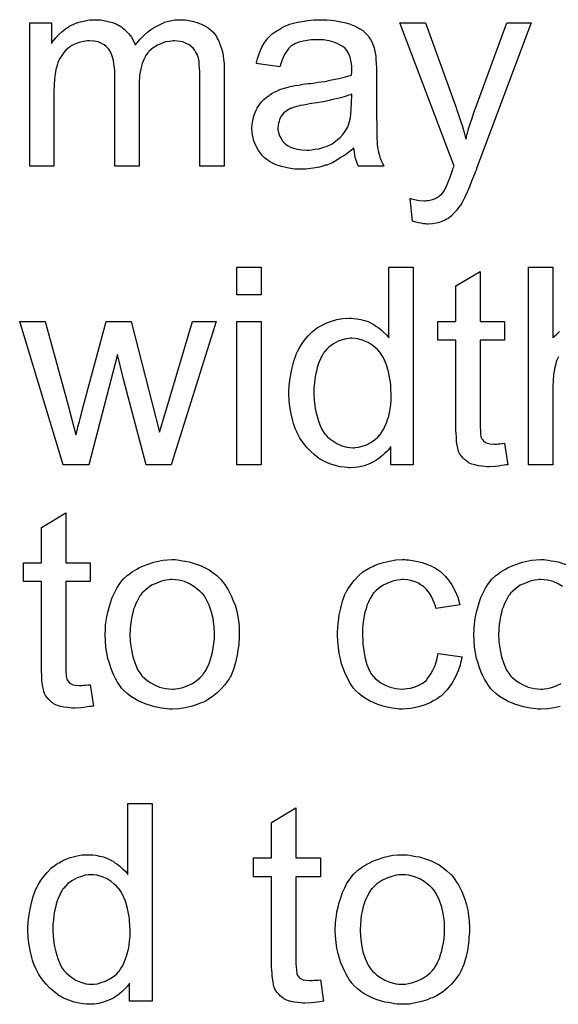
# Model space of a CAD drawing. Extents: x -1.5 to 9, y -3 to 5.
# Tile 255 of 256: x 5.933 to 6.151, y 0.155 to 0.554. Entities that reach past the tile are written whole.
import ezdxf

# ---------------------------------------------------------------- set-up
doc = ezdxf.new("R2010")
doc.units = 0
doc.layers.add('qfn16-30-34-a_mechanical_19', color=1, linetype='CONTINUOUS')

msp = doc.modelspace()

# ---------------------------------------------------------------- linework, layer by layer
at = {"layer": 'qfn16-30-34-a_mechanical_19', "color": 1}
for points in [[(5.998883, 0.553668), (5.999693, 0.553668), (6.000503, 0.553552), (6.00247, 0.553205), (6.004553, 0.552627), (6.006751, 0.551701), (6.008949, 0.550544), (6.010801, 0.548924), (6.011032, 0.548693), (6.011495, 0.547999), (6.012305, 0.546957), (6.012652, 0.546148), (6.013114, 0.545338), (6.013577, 0.544296), (6.013924, 0.543255), (6.014387, 0.542098), (6.014734, 0.54071), (6.014966, 0.539321), (6.015197, 0.537701), (6.015428, 0.536082), (6.015428, 0.53423), (6.015428, 0.49443), (6.005594, 0.49443), (6.005594, 0.530875), (6.005594, 0.530991), (6.005594, 0.531106), (6.005594, 0.531801), (6.005594, 0.532842), (6.005478, 0.534115), (6.005363, 0.535503), (6.005247, 0.536891), (6.005016, 0.53828), (6.004668, 0.539321), (6.004668, 0.539437), (6.004437, 0.539784), (6.004206, 0.540247), (6.003859, 0.540825), (6.003396, 0.541519), (6.002817, 0.542214), (6.002123, 0.542908), (6.001197, 0.543602), (6.001082, 0.543718), (6.000735, 0.543833), (6.000272, 0.544065), (5.999462, 0.544412), (5.998652, 0.544759), (5.997611, 0.54499), (5.996569, 0.545106), (5.995297, 0.545222), (5.994718, 0.545222), (5.994255, 0.545106), (5.993098, 0.54499), (5.99171, 0.544759), (5.99009, 0.544181), (5.988355, 0.543486), (5.986619, 0.542445), (5.984999, 0.541057), (5.984884, 0.540825), (5.984421, 0.540247), (5.983727, 0.539321), (5.983033, 0.537933), (5.982223, 0.536082), (5.981644, 0.533883), (5.981181, 0.531222), (5.98095, 0.528098), (5.98095, 0.49443), (5.971115, 0.49443), (5.971115, 0.532032), (5.971115, 0.532148), (5.971115, 0.532379), (5.971115, 0.532611), (5.971115, 0.533073), (5.971, 0.534346), (5.970768, 0.535735), (5.970537, 0.537354), (5.970074, 0.538974), (5.969496, 0.540478), (5.968686, 0.541867), (5.96857, 0.541982), (5.968223, 0.542445), (5.967644, 0.542908), (5.966834, 0.543602), (5.965793, 0.544181), (5.964405, 0.544759), (5.962785, 0.545106), (5.960818, 0.545222), (5.960124, 0.545222), (5.959314, 0.545106), (5.958388, 0.54499), (5.957231, 0.544643), (5.955843, 0.544296), (5.95457, 0.543718), (5.953182, 0.543024), (5.953066, 0.542908), (5.952603, 0.542561), (5.952025, 0.542098), (5.951215, 0.541404), (5.950405, 0.540478), (5.949595, 0.539321), (5.948785, 0.538048), (5.948091, 0.536544), (5.947975, 0.536313), (5.94786, 0.535735), (5.947628, 0.534809), (5.947281, 0.533536), (5.946934, 0.531801), (5.946703, 0.529718), (5.946587, 0.527288), (5.946471, 0.524512), (5.946471, 0.49443), (5.936637, 0.49443), (5.936637, 0.552511), (5.94543, 0.552511), (5.94543, 0.544181), (5.945546, 0.544412), (5.945893, 0.544875), (5.946587, 0.545685), (5.947397, 0.54661), (5.948438, 0.547767), (5.949711, 0.548924), (5.951099, 0.550081), (5.952719, 0.551123), (5.95295, 0.551238), (5.953529, 0.551585), (5.954455, 0.551933), (5.955727, 0.552511), (5.957231, 0.552974), (5.958967, 0.553321), (5.960934, 0.553668), (5.963016, 0.553784), (5.964058, 0.553784), (5.96533, 0.553668), (5.966719, 0.553437), (5.968454, 0.55309), (5.97019, 0.552627), (5.971925, 0.551933), (5.973545, 0.551007), (5.973776, 0.550891), (5.974239, 0.550544), (5.974934, 0.549966), (5.975859, 0.54904), (5.976785, 0.547999), (5.977826, 0.546726), (5.978752, 0.545222), (5.979446, 0.543486), (5.979561, 0.543602), (5.979793, 0.543949), (5.98014, 0.544412), (5.980718, 0.545106), (5.981413, 0.545916), (5.982223, 0.546726), (5.983148, 0.547652), (5.984305, 0.548693), (5.985578, 0.549619), (5.986851, 0.550544), (5.988355, 0.551354), (5.989975, 0.552164), (5.99171, 0.552858), (5.993561, 0.553321), (5.995412, 0.553668), (5.997495, 0.553784), (5.998305, 0.553784), (5.998883, 0.553668)], [(6.057081, 0.553668), (6.058816, 0.553552), (6.060783, 0.553321), (6.06275, 0.552974), (6.064717, 0.552511), (6.066568, 0.551933), (6.066799, 0.551817), (6.067378, 0.551585), (6.068188, 0.551238), (6.069229, 0.550775), (6.070386, 0.550081), (6.071543, 0.549387), (6.072584, 0.548462), (6.07351, 0.547536), (6.073626, 0.54742), (6.073857, 0.547073), (6.074204, 0.546495), (6.074667, 0.5458), (6.075245, 0.544759), (6.075708, 0.543718), (6.076171, 0.542445), (6.076518, 0.540941), (6.076518, 0.540825), (6.076634, 0.540478), (6.076749, 0.539784), (6.076865, 0.538858), (6.076865, 0.537586), (6.076981, 0.536082), (6.077097, 0.534115), (6.077097, 0.531916), (6.077097, 0.518727), (6.077097, 0.518611), (6.077097, 0.518148), (6.077097, 0.517454), (6.077097, 0.516528), (6.077097, 0.515487), (6.077097, 0.514214), (6.077212, 0.511438), (6.077212, 0.508545), (6.077328, 0.505652), (6.077444, 0.50438), (6.077444, 0.503223), (6.077559, 0.502182), (6.077675, 0.501372), (6.077675, 0.501256), (6.077791, 0.500793), (6.077907, 0.500099), (6.078254, 0.499173), (6.078485, 0.498132), (6.078948, 0.496975), (6.079526, 0.495702), (6.080105, 0.49443), (6.069807, 0.49443), (6.069692, 0.494545), (6.069576, 0.495008), (6.069345, 0.495587), (6.068998, 0.496512), (6.06865, 0.497553), (6.068419, 0.498826), (6.068188, 0.500215), (6.067956, 0.501719), (6.067841, 0.501719), (6.067725, 0.501487), (6.067031, 0.500909), (6.065989, 0.500099), (6.064601, 0.499058), (6.062865, 0.498016), (6.06113, 0.496859), (6.059279, 0.495818), (6.057312, 0.495008), (6.057081, 0.494892), (6.056386, 0.494777), (6.055345, 0.49443), (6.054072, 0.494082), (6.052453, 0.493735), (6.050601, 0.493504), (6.048519, 0.493273), (6.046436, 0.493157), (6.045511, 0.493157), (6.044816, 0.493273), (6.044006, 0.493273), (6.043081, 0.493388), (6.040998, 0.493735), (6.038684, 0.494314), (6.036139, 0.495124), (6.033825, 0.496281), (6.031742, 0.497785), (6.031511, 0.498016), (6.030932, 0.498595), (6.030122, 0.499636), (6.029197, 0.501024), (6.028271, 0.50276), (6.027461, 0.504727), (6.026883, 0.507157), (6.026767, 0.508314), (6.026651, 0.509702), (6.026651, 0.509933), (6.026651, 0.510396), (6.026767, 0.511206), (6.026883, 0.512247), (6.027114, 0.51352), (6.027461, 0.514793), (6.027924, 0.516181), (6.028503, 0.517454), (6.028618, 0.51757), (6.02885, 0.518032), (6.029312, 0.518727), (6.029891, 0.519537), (6.030585, 0.520462), (6.031511, 0.521388), (6.032436, 0.522313), (6.033593, 0.523123), (6.033709, 0.523239), (6.034172, 0.52347), (6.03475, 0.523933), (6.035676, 0.524396), (6.036717, 0.524859), (6.03799, 0.525437), (6.039263, 0.5259), (6.040767, 0.526363), (6.040882, 0.526363), (6.041345, 0.526479), (6.042039, 0.52671), (6.042965, 0.526826), (6.044122, 0.527057), (6.045626, 0.527288), (6.047362, 0.527635), (6.049444, 0.527867), (6.04956, 0.527867), (6.050023, 0.527983), (6.050601, 0.527983), (6.051411, 0.528098), (6.052337, 0.528214), (6.053494, 0.528445), (6.054766, 0.528561), (6.056155, 0.528793), (6.058932, 0.529371), (6.06194, 0.529949), (6.064601, 0.530644), (6.065874, 0.530991), (6.067031, 0.531338), (6.067031, 0.531454), (6.067031, 0.531685), (6.067146, 0.532379), (6.067146, 0.533189), (6.067146, 0.533652), (6.067146, 0.533883), (6.067146, 0.533999), (6.067146, 0.534115), (6.067146, 0.534809), (6.067031, 0.535966), (6.066799, 0.537239), (6.066452, 0.538627), (6.065874, 0.540015), (6.06518, 0.541288), (6.064254, 0.542329), (6.064138, 0.542445), (6.06356, 0.542908), (6.062634, 0.543371), (6.061477, 0.544065), (6.059857, 0.544643), (6.058006, 0.545222), (6.055692, 0.545569), (6.053031, 0.545685), (6.051874, 0.545685), (6.050717, 0.545569), (6.049097, 0.545338), (6.047477, 0.545106), (6.045742, 0.544643), (6.044122, 0.544065), (6.042734, 0.543255), (6.042618, 0.543139), (6.042155, 0.542792), (6.041577, 0.542214), (6.040882, 0.541288), (6.040188, 0.540131), (6.039378, 0.538627), (6.038684, 0.536776), (6.03799, 0.534693), (6.028387, 0.535966), (6.028387, 0.536082), (6.028503, 0.536197), (6.028503, 0.536544), (6.028618, 0.537007), (6.028965, 0.538048), (6.029428, 0.539553), (6.030007, 0.541057), (6.030701, 0.542677), (6.031627, 0.544296), (6.032668, 0.5458), (6.032783, 0.545916), (6.033246, 0.546379), (6.03394, 0.547073), (6.034866, 0.547999), (6.036139, 0.548924), (6.037643, 0.54985), (6.039378, 0.550891), (6.041345, 0.551701), (6.041461, 0.551701), (6.041577, 0.551817), (6.041924, 0.551933), (6.042387, 0.552048), (6.043544, 0.552395), (6.045163, 0.552742), (6.047015, 0.55309), (6.049329, 0.553437), (6.051758, 0.553668), (6.054535, 0.553784), (6.055808, 0.553784), (6.057081, 0.553668)], [(6.117707, 0.493504), (6.117707, 0.493388), (6.117592, 0.493041), (6.11736, 0.492578), (6.117129, 0.492), (6.116782, 0.49119), (6.116435, 0.490264), (6.115625, 0.488298), (6.114815, 0.486099), (6.113889, 0.483901), (6.112964, 0.481934), (6.112501, 0.481124), (6.112154, 0.480314), (6.112038, 0.480083), (6.111691, 0.479504), (6.111112, 0.478694), (6.110418, 0.477653), (6.109493, 0.476496), (6.108451, 0.475339), (6.10741, 0.474182), (6.106137, 0.473257), (6.106022, 0.473141), (6.105559, 0.472909), (6.104865, 0.472562), (6.103823, 0.472099), (6.102666, 0.471637), (6.101278, 0.47129), (6.099774, 0.471058), (6.098038, 0.470942), (6.097575, 0.470942), (6.096997, 0.471058), (6.096187, 0.471058), (6.095261, 0.47129), (6.09422, 0.471521), (6.093063, 0.471752), (6.091791, 0.472215), (6.090749, 0.481356), (6.090865, 0.481356), (6.091328, 0.48124), (6.091906, 0.481124), (6.0926, 0.480893), (6.094452, 0.480546), (6.096303, 0.48043), (6.096881, 0.48043), (6.09746, 0.480546), (6.098154, 0.480546), (6.09989, 0.480893), (6.100699, 0.48124), (6.101509, 0.481587), (6.101625, 0.481587), (6.101856, 0.481818), (6.102203, 0.48205), (6.102666, 0.482397), (6.103708, 0.483322), (6.104633, 0.484595), (6.104633, 0.484711), (6.104865, 0.484942), (6.105096, 0.485405), (6.105327, 0.486099), (6.10579, 0.487025), (6.106253, 0.488413), (6.106947, 0.490033), (6.107641, 0.492), (6.107641, 0.492116), (6.107873, 0.492578), (6.108104, 0.493388), (6.108567, 0.49443), (6.086584, 0.552511), (6.096997, 0.552511), (6.109145, 0.518842), (6.109145, 0.518727), (6.109261, 0.518611), (6.109377, 0.518264), (6.109493, 0.517685), (6.109724, 0.517107), (6.109955, 0.516413), (6.110534, 0.514793), (6.111228, 0.512826), (6.111922, 0.510512), (6.112617, 0.508082), (6.113311, 0.505421), (6.113311, 0.505537), (6.113426, 0.505768), (6.113542, 0.506115), (6.113658, 0.506578), (6.113774, 0.507157), (6.114005, 0.507851), (6.114468, 0.509586), (6.115046, 0.511553), (6.115856, 0.513867), (6.11655, 0.516181), (6.117476, 0.518611), (6.129971, 0.552511), (6.139806, 0.552511), (6.117707, 0.493504)], [(6.067146, 0.523586), (6.067031, 0.523586), (6.066915, 0.52347), (6.066568, 0.523355), (6.066105, 0.523239), (6.065527, 0.523008), (6.064832, 0.522776), (6.064023, 0.522545), (6.063097, 0.522313), (6.062056, 0.521966), (6.060783, 0.521735), (6.05951, 0.521388), (6.058006, 0.521041), (6.056386, 0.520693), (6.054766, 0.520346), (6.052915, 0.520115), (6.050948, 0.519768), (6.050717, 0.519768), (6.050023, 0.519652), (6.048866, 0.519421), (6.047593, 0.519189), (6.046205, 0.518958), (6.044816, 0.518611), (6.043544, 0.518264), (6.042387, 0.517801), (6.042271, 0.517801), (6.041924, 0.51757), (6.041461, 0.517338), (6.040998, 0.516991), (6.03961, 0.516066), (6.038453, 0.514677), (6.038453, 0.514561), (6.038221, 0.51433), (6.038106, 0.513867), (6.037874, 0.513289), (6.037643, 0.512595), (6.037412, 0.5119), (6.037296, 0.510975), (6.03718, 0.510049), (6.03718, 0.509933), (6.03718, 0.509355), (6.037296, 0.508661), (6.037527, 0.507735), (6.037874, 0.506694), (6.038453, 0.505652), (6.039147, 0.504495), (6.040073, 0.503454), (6.040188, 0.503339), (6.040651, 0.503107), (6.041345, 0.502644), (6.042271, 0.502182), (6.043544, 0.501719), (6.045048, 0.501256), (6.046783, 0.501024), (6.048866, 0.500909), (6.049791, 0.500909), (6.050948, 0.501024), (6.052221, 0.501256), (6.053841, 0.501487), (6.055461, 0.50195), (6.057196, 0.502529), (6.058932, 0.503339), (6.059163, 0.503454), (6.059626, 0.503801), (6.060436, 0.50438), (6.061361, 0.50519), (6.062403, 0.506115), (6.06356, 0.507272), (6.064485, 0.508661), (6.065411, 0.510165), (6.065527, 0.510281), (6.065642, 0.510743), (6.065874, 0.511553), (6.066221, 0.512595), (6.066568, 0.513983), (6.066799, 0.515603), (6.066915, 0.51757), (6.067031, 0.519884), (6.067146, 0.523586)], [(6.030354, 0.442318), (6.020519, 0.442318), (6.020519, 0.453541), (6.030354, 0.453541), (6.030354, 0.442318)], [(6.092022, 0.373477), (6.082882, 0.373477), (6.082882, 0.380766), (6.082766, 0.38065), (6.08265, 0.380419), (6.082303, 0.379956), (6.08184, 0.379377), (6.081262, 0.378799), (6.080568, 0.378105), (6.079758, 0.377295), (6.078716, 0.376485), (6.077675, 0.375675), (6.076518, 0.374865), (6.07513, 0.374171), (6.073626, 0.373592), (6.072122, 0.373014), (6.070386, 0.372551), (6.068535, 0.37232), (6.066568, 0.372204), (6.065874, 0.372204), (6.065411, 0.37232), (6.064023, 0.372435), (6.062403, 0.372667), (6.060436, 0.37313), (6.058238, 0.373824), (6.056039, 0.37475), (6.053841, 0.376022), (6.053725, 0.376022), (6.053609, 0.376254), (6.052915, 0.376716), (6.051874, 0.377642), (6.050601, 0.378799), (6.049097, 0.380303), (6.047593, 0.382154), (6.046089, 0.384237), (6.044816, 0.386667), (6.044816, 0.386782), (6.044701, 0.387014), (6.044585, 0.387361), (6.044354, 0.387824), (6.044122, 0.388518), (6.043775, 0.389328), (6.043544, 0.390138), (6.043312, 0.391179), (6.042734, 0.393493), (6.042155, 0.396154), (6.041808, 0.399162), (6.041692, 0.402402), (6.041692, 0.402517), (6.041692, 0.402749), (6.041692, 0.403212), (6.041692, 0.403906), (6.041808, 0.4046), (6.041808, 0.405526), (6.042039, 0.407608), (6.042387, 0.410038), (6.042965, 0.412699), (6.043659, 0.415476), (6.044585, 0.418137), (6.044585, 0.418253), (6.044701, 0.418484), (6.044932, 0.418831), (6.045163, 0.419294), (6.045858, 0.420567), (6.046783, 0.422187), (6.04794, 0.423922), (6.049444, 0.425658), (6.05118, 0.427509), (6.053262, 0.429013), (6.053378, 0.429013), (6.053494, 0.429128), (6.053841, 0.42936), (6.054304, 0.429591), (6.055461, 0.43017), (6.057081, 0.43098), (6.058932, 0.431674), (6.06113, 0.432252), (6.06356, 0.432715), (6.066105, 0.432831), (6.067031, 0.432831), (6.067956, 0.432715), (6.069229, 0.432599), (6.070733, 0.432252), (6.072353, 0.431905), (6.073973, 0.431327), (6.075477, 0.430517), (6.075708, 0.430401), (6.076171, 0.43017), (6.076865, 0.429591), (6.077791, 0.429013), (6.078948, 0.428203), (6.079989, 0.427162), (6.081146, 0.42612), (6.082187, 0.424848), (6.082187, 0.453541), (6.092022, 0.453541), (6.092022, 0.373477)], [(6.119096, 0.431558), (6.129046, 0.431558), (6.129046, 0.423922), (6.119096, 0.423922), (6.119096, 0.389791), (6.119096, 0.389559), (6.119096, 0.389096), (6.119096, 0.388402), (6.119211, 0.387592), (6.119327, 0.385741), (6.119443, 0.384931), (6.119559, 0.384353), (6.119674, 0.384121), (6.120021, 0.383658), (6.120484, 0.38308), (6.121294, 0.382501), (6.121525, 0.382386), (6.122104, 0.382154), (6.123145, 0.381923), (6.124649, 0.381807), (6.125806, 0.381807), (6.126385, 0.381923), (6.127195, 0.381923), (6.12812, 0.382039), (6.129046, 0.382154), (6.130319, 0.373477), (6.130087, 0.373477), (6.129624, 0.373361), (6.128815, 0.373245), (6.127773, 0.37313), (6.126616, 0.372898), (6.125343, 0.372783), (6.122798, 0.372667), (6.121873, 0.372667), (6.120947, 0.372783), (6.11979, 0.372898), (6.118401, 0.373014), (6.117013, 0.373361), (6.11574, 0.373708), (6.114468, 0.374287), (6.114352, 0.374402), (6.114005, 0.374634), (6.113542, 0.374981), (6.112848, 0.375559), (6.112269, 0.376138), (6.111575, 0.376948), (6.110881, 0.377758), (6.110418, 0.378799), (6.110418, 0.378915), (6.110187, 0.379377), (6.110071, 0.380187), (6.10984, 0.381344), (6.109608, 0.382849), (6.109493, 0.383774), (6.109493, 0.384815), (6.109377, 0.386088), (6.109261, 0.387361), (6.109261, 0.388749), (6.109261, 0.390369), (6.109261, 0.423922), (6.101972, 0.423922), (6.101972, 0.431558), (6.109261, 0.431558), (6.109261, 0.445905), (6.119096, 0.451806), (6.119096, 0.431558)], [(6.150913, 0.417211), (6.150219, 0.415823), (6.150103, 0.415592), (6.149988, 0.415129), (6.149756, 0.414203), (6.149409, 0.413046), (6.149062, 0.411542), (6.148831, 0.409691), (6.148715, 0.407608), (6.148599, 0.405179), (6.148599, 0.373477), (6.138765, 0.373477), (6.138765, 0.453541), (6.148599, 0.453541), (6.148599, 0.424848)], [(5.993908, 0.373477), (5.983842, 0.373477), (5.974586, 0.408187), (5.972272, 0.418137), (5.960587, 0.373477), (5.950174, 0.373477), (5.932587, 0.431558), (5.942885, 0.431558), (5.952141, 0.398005), (5.95538, 0.38551), (5.95538, 0.385625), (5.955496, 0.385857), (5.955612, 0.386435), (5.955727, 0.386782), (5.955843, 0.387361), (5.955959, 0.388055), (5.95619, 0.388865), (5.956422, 0.389791), (5.956769, 0.390947), (5.957116, 0.39222), (5.957463, 0.393724), (5.957926, 0.39546), (5.958388, 0.397427), (5.967644, 0.431558), (5.97771, 0.431558), (5.986388, 0.397774), (5.98928, 0.386667), (5.992636, 0.397889), (6.002586, 0.431558), (6.012189, 0.431558), (5.993908, 0.373477)], [(6.030354, 0.373477), (6.020519, 0.373477), (6.020519, 0.431558), (6.030354, 0.431558), (6.030354, 0.373477)], [(6.148599, 0.424848), (6.148715, 0.424963), (6.148946, 0.425195), (6.149293, 0.425542), (6.149872, 0.42612), (6.15045, 0.426699), (6.15126, 0.427393)], [(6.067146, 0.424732), (6.066568, 0.424732), (6.066105, 0.424616), (6.064832, 0.4245), (6.063328, 0.424038), (6.061593, 0.423459), (6.059742, 0.422418), (6.05789, 0.421145), (6.056965, 0.42022), (6.056155, 0.419294), (6.056155, 0.419178), (6.055923, 0.419063), (6.055808, 0.418716), (6.055461, 0.418253), (6.055114, 0.417674), (6.054766, 0.41698), (6.054419, 0.41617), (6.053957, 0.415245), (6.053494, 0.414087), (6.053147, 0.412815), (6.0528, 0.411426), (6.052453, 0.409922), (6.052221, 0.408303), (6.05199, 0.406451), (6.051758, 0.404484), (6.051758, 0.402402), (6.051758, 0.402286), (6.051758, 0.401939), (6.051758, 0.401361), (6.051874, 0.400551), (6.051874, 0.399625), (6.05199, 0.398584), (6.052337, 0.396154), (6.052915, 0.393493), (6.053725, 0.390716), (6.054882, 0.388055), (6.055576, 0.386898), (6.056386, 0.385741), (6.056502, 0.385741), (6.056618, 0.38551), (6.057196, 0.384931), (6.058238, 0.384005), (6.05951, 0.38308), (6.06113, 0.382039), (6.063097, 0.381113), (6.06518, 0.380534), (6.066337, 0.380419), (6.067493, 0.380303), (6.068072, 0.380303), (6.068535, 0.380419), (6.069807, 0.380534), (6.071312, 0.380997), (6.073047, 0.381576), (6.074898, 0.382501), (6.076749, 0.383774), (6.077675, 0.384584), (6.078485, 0.38551), (6.078485, 0.385625), (6.078716, 0.385741), (6.078948, 0.386088), (6.079179, 0.386551), (6.079526, 0.387129), (6.079989, 0.387708), (6.080336, 0.388634), (6.080799, 0.389559), (6.081262, 0.3906), (6.081609, 0.391757), (6.082072, 0.393146), (6.082419, 0.394534), (6.08265, 0.396154), (6.082882, 0.397774), (6.083113, 0.399625), (6.083113, 0.401592), (6.083113, 0.401708), (6.083113, 0.40217), (6.083113, 0.402749), (6.082997, 0.403559), (6.082997, 0.404484), (6.082882, 0.405641), (6.082766, 0.406914), (6.082534, 0.408303), (6.081956, 0.411079), (6.081146, 0.413972), (6.079989, 0.416749), (6.079295, 0.417906), (6.078485, 0.419063), (6.078485, 0.419178), (6.078254, 0.419294), (6.077675, 0.419988), (6.076634, 0.420914), (6.075361, 0.421955), (6.073741, 0.422996), (6.071774, 0.423806), (6.069576, 0.4245), (6.068419, 0.424616), (6.067146, 0.424732)], [(5.951215, 0.333745), (5.961165, 0.333745), (5.961165, 0.326109), (5.951215, 0.326109), (5.951215, 0.291978), (5.951215, 0.291746), (5.951215, 0.291284), (5.951215, 0.290589), (5.951331, 0.289779), (5.951446, 0.287928), (5.951562, 0.287118), (5.951678, 0.28654), (5.951793, 0.286308), (5.952141, 0.285846), (5.952603, 0.285267), (5.953413, 0.284689), (5.953645, 0.284573), (5.954223, 0.284341), (5.955265, 0.28411), (5.956769, 0.283994), (5.957926, 0.283994), (5.958504, 0.28411), (5.959314, 0.28411), (5.96024, 0.284226), (5.961165, 0.284341), (5.962438, 0.275664), (5.962207, 0.275664), (5.961744, 0.275548), (5.960934, 0.275433), (5.959892, 0.275317), (5.958735, 0.275086), (5.957463, 0.27497), (5.954917, 0.274854), (5.953992, 0.274854), (5.953066, 0.27497), (5.951909, 0.275086), (5.950521, 0.275201), (5.949132, 0.275548), (5.94786, 0.275895), (5.946587, 0.276474), (5.946471, 0.27659), (5.946124, 0.276821), (5.945661, 0.277168), (5.944967, 0.277747), (5.944389, 0.278325), (5.943694, 0.279135), (5.943, 0.279945), (5.942538, 0.280986), (5.942538, 0.281102), (5.942306, 0.281565), (5.94219, 0.282375), (5.941959, 0.283532), (5.941728, 0.285036), (5.941612, 0.285961), (5.941612, 0.287003), (5.941496, 0.288275), (5.941381, 0.289548), (5.941381, 0.290936), (5.941381, 0.292556), (5.941381, 0.326109), (5.934091, 0.326109), (5.934091, 0.333745), (5.941381, 0.333745), (5.941381, 0.348092), (5.951215, 0.353993), (5.951215, 0.333745)], [(5.996338, 0.334902), (5.997379, 0.334787), (5.998536, 0.334555), (5.999809, 0.334324), (6.001313, 0.334092), (6.004437, 0.333051), (6.006057, 0.332473), (6.007677, 0.331663), (6.009296, 0.330853), (6.010916, 0.329696), (6.01242, 0.328539), (6.013924, 0.327151), (6.01404, 0.327035), (6.014271, 0.326803), (6.014619, 0.326341), (6.015081, 0.325762), (6.01566, 0.324952), (6.016354, 0.323911), (6.017048, 0.322754), (6.017743, 0.321481), (6.018437, 0.320093), (6.019131, 0.318357), (6.019825, 0.316622), (6.020404, 0.314655), (6.020866, 0.312572), (6.021213, 0.310374), (6.021445, 0.30806), (6.021561, 0.305515), (6.021561, 0.305399), (6.021561, 0.305052), (6.021561, 0.304473), (6.021561, 0.303663), (6.021445, 0.302738), (6.021329, 0.301581), (6.021329, 0.300424), (6.021098, 0.299151), (6.020751, 0.296259), (6.020056, 0.293366), (6.019247, 0.290474), (6.01809, 0.287812), (6.01809, 0.287697), (6.017974, 0.287581), (6.017743, 0.287234), (6.017511, 0.286771), (6.016701, 0.285614), (6.01566, 0.284226), (6.014271, 0.282606), (6.012536, 0.280986), (6.010569, 0.279366), (6.008255, 0.277862), (6.008139, 0.277862), (6.008024, 0.277747), (6.007677, 0.277515), (6.007098, 0.277284), (6.00652, 0.277052), (6.005825, 0.276821), (6.00409, 0.276127), (6.002123, 0.275548), (5.999693, 0.27497), (5.997148, 0.274507), (5.994371, 0.274391), (5.993214, 0.274391), (5.992288, 0.274507), (5.991247, 0.274623), (5.99009, 0.274854), (5.988702, 0.275086), (5.987313, 0.275317), (5.98419, 0.276243), (5.982454, 0.276937), (5.980834, 0.277631), (5.979214, 0.278557), (5.977595, 0.279598), (5.976091, 0.280755), (5.974586, 0.282143), (5.974471, 0.282259), (5.974239, 0.28249), (5.973892, 0.282953), (5.973429, 0.283647), (5.972851, 0.284457), (5.972272, 0.285383), (5.971578, 0.28654), (5.970884, 0.287928), (5.97019, 0.289432), (5.969496, 0.291168), (5.968917, 0.293019), (5.968339, 0.294986), (5.967876, 0.297184), (5.967529, 0.299498), (5.967297, 0.302044), (5.967182, 0.304705), (5.967182, 0.304936), (5.967182, 0.305399), (5.967297, 0.306209), (5.967297, 0.307366), (5.967413, 0.308639), (5.967644, 0.310258), (5.967876, 0.311878), (5.968339, 0.313729), (5.968801, 0.31558), (5.96938, 0.317547), (5.970074, 0.31963), (5.971, 0.321597), (5.971925, 0.323448), (5.973198, 0.325299), (5.974471, 0.327035), (5.976091, 0.328539), (5.976206, 0.328655), (5.976438, 0.32877), (5.9769, 0.329117), (5.977479, 0.32958), (5.978173, 0.330043), (5.979099, 0.330622), (5.980024, 0.3312), (5.981181, 0.331779), (5.982454, 0.332357), (5.983842, 0.332935), (5.986966, 0.333977), (5.990553, 0.334787), (5.992404, 0.334902), (5.994371, 0.335018), (5.995528, 0.335018), (5.996338, 0.334902)], [(6.089361, 0.334902), (6.090055, 0.334902), (6.090981, 0.334787), (6.093179, 0.33444), (6.095609, 0.333861), (6.098154, 0.332935), (6.100699, 0.331779), (6.103129, 0.330159), (6.103245, 0.330159), (6.10336, 0.329927), (6.104055, 0.329233), (6.105096, 0.328192), (6.106369, 0.326688), (6.107641, 0.324837), (6.108914, 0.322522), (6.110071, 0.319861), (6.110881, 0.316738), (6.101278, 0.315233), (6.101278, 0.315349), (6.101162, 0.315465), (6.101047, 0.316159), (6.100699, 0.3172), (6.100121, 0.318473), (6.099542, 0.319861), (6.098617, 0.321365), (6.097575, 0.322754), (6.096418, 0.323911), (6.096303, 0.324027), (6.09584, 0.324374), (6.09503, 0.324837), (6.094105, 0.325415), (6.092832, 0.325993), (6.091443, 0.326456), (6.089824, 0.326803), (6.088088, 0.326919), (6.087394, 0.326919), (6.086815, 0.326803), (6.085543, 0.326688), (6.083807, 0.326225), (6.081956, 0.325646), (6.079873, 0.324721), (6.077907, 0.323332), (6.076981, 0.322522), (6.076055, 0.321597), (6.076055, 0.321481), (6.075824, 0.321365), (6.075592, 0.321018), (6.075361, 0.320556), (6.075014, 0.319977), (6.074551, 0.319283), (6.074204, 0.318473), (6.073741, 0.317547), (6.073279, 0.31639), (6.072931, 0.315118), (6.072469, 0.313729), (6.072122, 0.312225), (6.07189, 0.310605), (6.071659, 0.308754), (6.071427, 0.306787), (6.071427, 0.304705), (6.071427, 0.304589), (6.071427, 0.304242), (6.071427, 0.303548), (6.071543, 0.302853), (6.071543, 0.301812), (6.071659, 0.300771), (6.072006, 0.298226), (6.072469, 0.295449), (6.073279, 0.292556), (6.07432, 0.290011), (6.075014, 0.288738), (6.075824, 0.287697), (6.076055, 0.287465), (6.076634, 0.286887), (6.077675, 0.286077), (6.078948, 0.285151), (6.080683, 0.28411), (6.08265, 0.2833), (6.084964, 0.282722), (6.086237, 0.282606), (6.08751, 0.28249), (6.087741, 0.28249), (6.088435, 0.282606), (6.089592, 0.282722), (6.090865, 0.282953), (6.092369, 0.2833), (6.093989, 0.283994), (6.095609, 0.284804), (6.097113, 0.285961), (6.097344, 0.286077), (6.097691, 0.286656), (6.098385, 0.287465), (6.099195, 0.288738), (6.100005, 0.290242), (6.100931, 0.292093), (6.101625, 0.294407), (6.102088, 0.296953), (6.111807, 0.29568), (6.111807, 0.295564), (6.111691, 0.295217), (6.111575, 0.294755), (6.111459, 0.29406), (6.111228, 0.293135), (6.110997, 0.292209), (6.110187, 0.289895), (6.109145, 0.287465), (6.107641, 0.284804), (6.10579, 0.282259), (6.104749, 0.281102), (6.103592, 0.279945), (6.103476, 0.279829), (6.103245, 0.279714), (6.102898, 0.279482), (6.102435, 0.279135), (6.101856, 0.278672), (6.101047, 0.278209), (6.100121, 0.277747), (6.099195, 0.277168), (6.096881, 0.276127), (6.094105, 0.275317), (6.091096, 0.274623), (6.089361, 0.274507), (6.087625, 0.274391), (6.086468, 0.274391), (6.085658, 0.274507), (6.084617, 0.274623), (6.08346, 0.274854), (6.082187, 0.275086), (6.080799, 0.275317), (6.077675, 0.276243), (6.076171, 0.276937), (6.074551, 0.277631), (6.072931, 0.278557), (6.071427, 0.279598), (6.069923, 0.280755), (6.068535, 0.282143), (6.068419, 0.282259), (6.068188, 0.28249), (6.067841, 0.282953), (6.067378, 0.283532), (6.066915, 0.284341), (6.066221, 0.285383), (6.065642, 0.28654), (6.064948, 0.287812), (6.064254, 0.289317), (6.063675, 0.291052), (6.062981, 0.292788), (6.062518, 0.29487), (6.062056, 0.296953), (6.061708, 0.299382), (6.061477, 0.301812), (6.061361, 0.304473), (6.061361, 0.304589), (6.061361, 0.304936), (6.061361, 0.305399), (6.061361, 0.306093), (6.061477, 0.306903), (6.061477, 0.307829), (6.061593, 0.30887), (6.061708, 0.310027), (6.062056, 0.312572), (6.062634, 0.315349), (6.063328, 0.318126), (6.06437, 0.320903), (6.06437, 0.321018), (6.064485, 0.32125), (6.064717, 0.321597), (6.064948, 0.32206), (6.065642, 0.323332), (6.066684, 0.324837), (6.068072, 0.326572), (6.069692, 0.328308), (6.071659, 0.330043), (6.073857, 0.331431), (6.073973, 0.331431), (6.074204, 0.331547), (6.074551, 0.331779), (6.075014, 0.33201), (6.075592, 0.332241), (6.076287, 0.332588), (6.078022, 0.333283), (6.079989, 0.333861), (6.082419, 0.33444), (6.084964, 0.334902), (6.087741, 0.335018), (6.088667, 0.335018), (6.089361, 0.334902)], [(6.151492, 0.275548), (6.149062, 0.27497), (6.146517, 0.274507), (6.14374, 0.274391), (6.142583, 0.274391), (6.141657, 0.274507), (6.140616, 0.274623), (6.139459, 0.274854), (6.13807, 0.275086), (6.136682, 0.275317), (6.133558, 0.276243), (6.131823, 0.276937), (6.130203, 0.277631), (6.128583, 0.278557), (6.126963, 0.279598), (6.125459, 0.280755), (6.123955, 0.282143), (6.123839, 0.282259), (6.123608, 0.28249), (6.123261, 0.282953), (6.122798, 0.283647), (6.12222, 0.284457), (6.121641, 0.285383), (6.120947, 0.28654), (6.120253, 0.287928), (6.119559, 0.289432), (6.118864, 0.291168), (6.118286, 0.293019), (6.117707, 0.294986), (6.117244, 0.297184), (6.116897, 0.299498), (6.116666, 0.302044), (6.11655, 0.304705), (6.11655, 0.304936), (6.11655, 0.305399), (6.116666, 0.306209), (6.116666, 0.307366), (6.116782, 0.308639), (6.117013, 0.310258), (6.117244, 0.311878), (6.117707, 0.313729), (6.11817, 0.31558), (6.118749, 0.317547), (6.119443, 0.31963), (6.120368, 0.321597), (6.121294, 0.323448), (6.122567, 0.325299), (6.123839, 0.327035), (6.125459, 0.328539), (6.125575, 0.328655), (6.125806, 0.32877), (6.126269, 0.329117), (6.126848, 0.32958), (6.127542, 0.330043), (6.128467, 0.330622), (6.129393, 0.3312), (6.13055, 0.331779), (6.131823, 0.332357), (6.133211, 0.332935), (6.136335, 0.333977), (6.139922, 0.334787), (6.141773, 0.334902), (6.14374, 0.335018), (6.144897, 0.335018), (6.145707, 0.334902)], [(6.145707, 0.334902), (6.146748, 0.334787), (6.147905, 0.334555), (6.149178, 0.334324), (6.150682, 0.334092), (6.153806, 0.333051)], [(5.994371, 0.326919), (5.993677, 0.326919), (5.993098, 0.326803), (5.991826, 0.326688), (5.99009, 0.326225), (5.988123, 0.325531), (5.986041, 0.324605), (5.984074, 0.323217), (5.983033, 0.322291), (5.982107, 0.321365), (5.982107, 0.32125), (5.981876, 0.321134), (5.981644, 0.320787), (5.981297, 0.320324), (5.98095, 0.319746), (5.980603, 0.319051), (5.98014, 0.318126), (5.979677, 0.3172), (5.979214, 0.316043), (5.978752, 0.314886), (5.978404, 0.313498), (5.978057, 0.311994), (5.97771, 0.310374), (5.977479, 0.308639), (5.977363, 0.306672), (5.977248, 0.304705), (5.977248, 0.304589), (5.977248, 0.304242), (5.977248, 0.303663), (5.977363, 0.302853), (5.977363, 0.301928), (5.977479, 0.300887), (5.977826, 0.298457), (5.978404, 0.29568), (5.97933, 0.292903), (5.980487, 0.290242), (5.981297, 0.289085), (5.982107, 0.287928), (5.982223, 0.287928), (5.982338, 0.287697), (5.983033, 0.287118), (5.984074, 0.286193), (5.985462, 0.285267), (5.987198, 0.284226), (5.98928, 0.2833), (5.99171, 0.282722), (5.992983, 0.282606), (5.994371, 0.28249), (5.995065, 0.28249), (5.995644, 0.282606), (5.996917, 0.282837), (5.998652, 0.283185), (6.000503, 0.283879), (6.002586, 0.284804), (6.004553, 0.286193), (6.005594, 0.287118), (6.00652, 0.288044), (6.006635, 0.28816), (6.006751, 0.288275), (6.006982, 0.288622), (6.007329, 0.289085), (6.007677, 0.289664), (6.008139, 0.290358), (6.008602, 0.291284), (6.009065, 0.292209), (6.009528, 0.293366), (6.009875, 0.294639), (6.010338, 0.296027), (6.010685, 0.297531), (6.011032, 0.299267), (6.011263, 0.301002), (6.011495, 0.302969), (6.011495, 0.305052), (6.011495, 0.305168), (6.011495, 0.305515), (6.011495, 0.306093), (6.011379, 0.306787), (6.011379, 0.307713), (6.011263, 0.308754), (6.010916, 0.311184), (6.010338, 0.313729), (6.009412, 0.316506), (6.008139, 0.319051), (6.007445, 0.320324), (6.00652, 0.321365), (6.00652, 0.321481), (6.006288, 0.321597), (6.005594, 0.322291), (6.004553, 0.323101), (6.003164, 0.324142), (6.001429, 0.325184), (5.999346, 0.326109), (5.997032, 0.326688), (5.99576, 0.326803), (5.994371, 0.326919)], [(6.14374, 0.326919), (6.143046, 0.326919), (6.142467, 0.326803), (6.141194, 0.326688), (6.139459, 0.326225), (6.137492, 0.325531), (6.135409, 0.324605), (6.133443, 0.323217), (6.132401, 0.322291), (6.131476, 0.321365), (6.131476, 0.32125), (6.131244, 0.321134), (6.131013, 0.320787), (6.130666, 0.320324), (6.130319, 0.319746), (6.129971, 0.319051), (6.129509, 0.318126), (6.129046, 0.3172), (6.128583, 0.316043), (6.12812, 0.314886), (6.127773, 0.313498), (6.127426, 0.311994), (6.127079, 0.310374), (6.126848, 0.308639), (6.126732, 0.306672), (6.126616, 0.304705), (6.126616, 0.304589), (6.126616, 0.304242), (6.126616, 0.303663), (6.126732, 0.302853), (6.126732, 0.301928), (6.126848, 0.300887), (6.127195, 0.298457), (6.127773, 0.29568), (6.128699, 0.292903), (6.129856, 0.290242), (6.130666, 0.289085), (6.131476, 0.287928), (6.131591, 0.287928), (6.131707, 0.287697), (6.132401, 0.287118), (6.133443, 0.286193), (6.134831, 0.285267), (6.136566, 0.284226), (6.138649, 0.2833), (6.141079, 0.282722), (6.142351, 0.282606), (6.14374, 0.28249), (6.144434, 0.28249), (6.145012, 0.282606), (6.146285, 0.282837), (6.148021, 0.283185), (6.149872, 0.283879), (6.151954, 0.284804)], [(6.152533, 0.324142), (6.150797, 0.325184), (6.148715, 0.326109), (6.146401, 0.326688), (6.145128, 0.326803), (6.14374, 0.326919)], [(5.986272, 0.1561), (5.977132, 0.1561), (5.977132, 0.163389), (5.977016, 0.163273), (5.9769, 0.163042), (5.976553, 0.162579), (5.976091, 0.162), (5.975512, 0.161422), (5.974818, 0.160728), (5.974008, 0.159918), (5.972967, 0.159108), (5.971925, 0.158298), (5.970768, 0.157488), (5.96938, 0.156794), (5.967876, 0.156215), (5.966372, 0.155637), (5.964636, 0.155174), (5.962785, 0.154943), (5.960818, 0.154827), (5.960124, 0.154827), (5.959661, 0.154943), (5.958273, 0.155058), (5.956653, 0.15529), (5.954686, 0.155752), (5.952488, 0.156447), (5.950289, 0.157372), (5.948091, 0.158645), (5.947975, 0.158645), (5.94786, 0.158876), (5.947166, 0.159339), (5.946124, 0.160265), (5.944851, 0.161422), (5.943347, 0.162926), (5.941843, 0.164777), (5.940339, 0.16686), (5.939066, 0.169289), (5.939066, 0.169405), (5.938951, 0.169637), (5.938835, 0.169984), (5.938604, 0.170446), (5.938372, 0.171141), (5.938025, 0.171951), (5.937794, 0.17276), (5.937562, 0.173802), (5.936984, 0.176116), (5.936405, 0.178777), (5.936058, 0.181785), (5.935943, 0.185025), (5.935943, 0.18514), (5.935943, 0.185372), (5.935943, 0.185834), (5.935943, 0.186529), (5.936058, 0.187223), (5.936058, 0.188149), (5.93629, 0.190231), (5.936637, 0.192661), (5.937215, 0.195322), (5.937909, 0.198099), (5.938835, 0.20076), (5.938835, 0.200875), (5.938951, 0.201107), (5.939182, 0.201454), (5.939414, 0.201917), (5.940108, 0.20319), (5.941033, 0.204809), (5.94219, 0.206545), (5.943694, 0.20828), (5.94543, 0.210131), (5.947513, 0.211636), (5.947628, 0.211636), (5.947744, 0.211751), (5.948091, 0.211983), (5.948554, 0.212214), (5.949711, 0.212793), (5.951331, 0.213602), (5.953182, 0.214297), (5.95538, 0.214875), (5.95781, 0.215338), (5.960355, 0.215454), (5.961281, 0.215454), (5.962207, 0.215338), (5.963479, 0.215222), (5.964983, 0.214875), (5.966603, 0.214528), (5.968223, 0.21395), (5.969727, 0.21314), (5.969958, 0.213024), (5.970421, 0.212793), (5.971115, 0.212214), (5.972041, 0.211636), (5.973198, 0.210826), (5.974239, 0.209784), (5.975396, 0.208743), (5.976438, 0.20747), (5.976438, 0.236164), (5.986272, 0.236164), (5.986272, 0.1561)], [(6.044469, 0.214181), (6.054419, 0.214181), (6.054419, 0.206545), (6.044469, 0.206545), (6.044469, 0.172413), (6.044469, 0.172182), (6.044469, 0.171719), (6.044469, 0.171025), (6.044585, 0.170215), (6.044701, 0.168364), (6.044816, 0.167554), (6.044932, 0.166975), (6.045048, 0.166744), (6.045395, 0.166281), (6.045858, 0.165703), (6.046667, 0.165124), (6.046899, 0.165008), (6.047477, 0.164777), (6.048519, 0.164546), (6.050023, 0.16443), (6.05118, 0.16443), (6.051758, 0.164546), (6.052568, 0.164546), (6.053494, 0.164661), (6.054419, 0.164777), (6.055692, 0.1561), (6.055461, 0.1561), (6.054998, 0.155984), (6.054188, 0.155868), (6.053147, 0.155752), (6.05199, 0.155521), (6.050717, 0.155405), (6.048172, 0.15529), (6.047246, 0.15529), (6.04632, 0.155405), (6.045163, 0.155521), (6.043775, 0.155637), (6.042387, 0.155984), (6.041114, 0.156331), (6.039841, 0.15691), (6.039725, 0.157025), (6.039378, 0.157257), (6.038916, 0.157604), (6.038221, 0.158182), (6.037643, 0.158761), (6.036949, 0.159571), (6.036255, 0.160381), (6.035792, 0.161422), (6.035792, 0.161537), (6.03556, 0.162), (6.035445, 0.16281), (6.035213, 0.163967), (6.034982, 0.165471), (6.034866, 0.166397), (6.034866, 0.167438), (6.03475, 0.168711), (6.034635, 0.169984), (6.034635, 0.171372), (6.034635, 0.172992), (6.034635, 0.206545), (6.027346, 0.206545), (6.027346, 0.214181), (6.034635, 0.214181), (6.034635, 0.228528), (6.044469, 0.234429), (6.044469, 0.214181)], [(6.089592, 0.215338), (6.090633, 0.215222), (6.091791, 0.214991), (6.093063, 0.21476), (6.094567, 0.214528), (6.097691, 0.213487), (6.099311, 0.212908), (6.100931, 0.212098), (6.102551, 0.211288), (6.10417, 0.210131), (6.105675, 0.208975), (6.107179, 0.207586), (6.107294, 0.20747), (6.107526, 0.207239), (6.107873, 0.206776), (6.108336, 0.206198), (6.108914, 0.205388), (6.109608, 0.204346), (6.110302, 0.20319), (6.110997, 0.201917), (6.111691, 0.200528), (6.112385, 0.198793), (6.113079, 0.197057), (6.113658, 0.19509), (6.114121, 0.193008), (6.114468, 0.19081), (6.114699, 0.188496), (6.114815, 0.18595), (6.114815, 0.185834), (6.114815, 0.185487), (6.114815, 0.184909), (6.114815, 0.184099), (6.114699, 0.183173), (6.114583, 0.182016), (6.114583, 0.180859), (6.114352, 0.179587), (6.114005, 0.176694), (6.113311, 0.173802), (6.112501, 0.170909), (6.111344, 0.168248), (6.111344, 0.168132), (6.111228, 0.168017), (6.110997, 0.16767), (6.110765, 0.167207), (6.109955, 0.16605), (6.108914, 0.164661), (6.107526, 0.163042), (6.10579, 0.161422), (6.103823, 0.159802), (6.101509, 0.158298), (6.101394, 0.158298), (6.101278, 0.158182), (6.100931, 0.157951), (6.100352, 0.157719), (6.099774, 0.157488), (6.09908, 0.157257), (6.097344, 0.156562), (6.095377, 0.155984), (6.092948, 0.155405), (6.090402, 0.154943), (6.087625, 0.154827), (6.086468, 0.154827), (6.085543, 0.154943), (6.084501, 0.155058), (6.083344, 0.15529), (6.081956, 0.155521), (6.080568, 0.155752), (6.077444, 0.156678), (6.075708, 0.157372), (6.074088, 0.158066), (6.072469, 0.158992), (6.070849, 0.160033), (6.069345, 0.16119), (6.067841, 0.162579), (6.067725, 0.162695), (6.067493, 0.162926), (6.067146, 0.163389), (6.066684, 0.164083), (6.066105, 0.164893), (6.065527, 0.165818), (6.064832, 0.166975), (6.064138, 0.168364), (6.063444, 0.169868), (6.06275, 0.171603), (6.062171, 0.173455), (6.061593, 0.175422), (6.06113, 0.17762), (6.060783, 0.179934), (6.060551, 0.182479), (6.060436, 0.18514), (6.060436, 0.185372), (6.060436, 0.185834), (6.060551, 0.186644), (6.060551, 0.187801), (6.060667, 0.189074), (6.060899, 0.190694), (6.06113, 0.192314), (6.061593, 0.194165), (6.062056, 0.196016), (6.062634, 0.197983), (6.063328, 0.200066), (6.064254, 0.202032), (6.06518, 0.203884), (6.066452, 0.205735), (6.067725, 0.20747), (6.069345, 0.208975), (6.06946, 0.20909), (6.069692, 0.209206), (6.070155, 0.209553), (6.070733, 0.210016), (6.071427, 0.210479), (6.072353, 0.211057), (6.073279, 0.211636), (6.074435, 0.212214), (6.075708, 0.212793), (6.077097, 0.213371), (6.080221, 0.214412), (6.083807, 0.215222), (6.085658, 0.215338), (6.087625, 0.215454), (6.088782, 0.215454), (6.089592, 0.215338)], [(5.961397, 0.207355), (5.960818, 0.207355), (5.960355, 0.207239), (5.959083, 0.207123), (5.957578, 0.206661), (5.955843, 0.206082), (5.953992, 0.205041), (5.952141, 0.203768), (5.951215, 0.202842), (5.950405, 0.201917), (5.950405, 0.201801), (5.950174, 0.201685), (5.950058, 0.201338), (5.949711, 0.200875), (5.949364, 0.200297), (5.949017, 0.199603), (5.94867, 0.198793), (5.948207, 0.197867), (5.947744, 0.19671), (5.947397, 0.195438), (5.94705, 0.194049), (5.946703, 0.192545), (5.946471, 0.190925), (5.94624, 0.189074), (5.946008, 0.187107), (5.946008, 0.185025), (5.946008, 0.184909), (5.946008, 0.184562), (5.946008, 0.183983), (5.946124, 0.183173), (5.946124, 0.182248), (5.94624, 0.181207), (5.946587, 0.178777), (5.947166, 0.176116), (5.947975, 0.173339), (5.949132, 0.170678), (5.949827, 0.169521), (5.950636, 0.168364), (5.950752, 0.168364), (5.950868, 0.168132), (5.951446, 0.167554), (5.952488, 0.166628), (5.95376, 0.165703), (5.95538, 0.164661), (5.957347, 0.163736), (5.95943, 0.163157), (5.960587, 0.163042), (5.961744, 0.162926), (5.962322, 0.162926), (5.962785, 0.163042), (5.964058, 0.163157), (5.965562, 0.16362), (5.967297, 0.164199), (5.969149, 0.165124), (5.971, 0.166397), (5.971925, 0.167207), (5.972735, 0.168132), (5.972735, 0.168248), (5.972967, 0.168364), (5.973198, 0.168711), (5.973429, 0.169174), (5.973776, 0.169752), (5.974239, 0.170331), (5.974586, 0.171256), (5.975049, 0.172182), (5.975512, 0.173223), (5.975859, 0.17438), (5.976322, 0.175769), (5.976669, 0.177157), (5.9769, 0.178777), (5.977132, 0.180397), (5.977363, 0.182248), (5.977363, 0.184215), (5.977363, 0.18433), (5.977363, 0.184793), (5.977363, 0.185372), (5.977248, 0.186182), (5.977248, 0.187107), (5.977132, 0.188264), (5.977016, 0.189537), (5.976785, 0.190925), (5.976206, 0.193702), (5.975396, 0.196595), (5.974239, 0.199371), (5.973545, 0.200528), (5.972735, 0.201685), (5.972735, 0.201801), (5.972504, 0.201917), (5.971925, 0.202611), (5.970884, 0.203537), (5.969611, 0.204578), (5.967992, 0.205619), (5.966025, 0.206429), (5.963826, 0.207123), (5.962669, 0.207239), (5.961397, 0.207355)], [(6.087625, 0.207355), (6.086931, 0.207355), (6.086353, 0.207239), (6.08508, 0.207123), (6.083344, 0.206661), (6.081377, 0.205966), (6.079295, 0.205041), (6.077328, 0.203652), (6.076287, 0.202727), (6.075361, 0.201801), (6.075361, 0.201685), (6.07513, 0.20157), (6.074898, 0.201223), (6.074551, 0.20076), (6.074204, 0.200181), (6.073857, 0.199487), (6.073394, 0.198561), (6.072931, 0.197636), (6.072469, 0.196479), (6.072006, 0.195322), (6.071659, 0.193934), (6.071312, 0.192429), (6.070965, 0.19081), (6.070733, 0.189074), (6.070617, 0.187107), (6.070502, 0.18514), (6.070502, 0.185025), (6.070502, 0.184678), (6.070502, 0.184099), (6.070617, 0.183289), (6.070617, 0.182363), (6.070733, 0.181322), (6.07108, 0.178893), (6.071659, 0.176116), (6.072584, 0.173339), (6.073741, 0.170678), (6.074551, 0.169521), (6.075361, 0.168364), (6.075477, 0.168364), (6.075592, 0.168132), (6.076287, 0.167554), (6.077328, 0.166628), (6.078716, 0.165703), (6.080452, 0.164661), (6.082534, 0.163736), (6.084964, 0.163157), (6.086237, 0.163042), (6.087625, 0.162926), (6.088319, 0.162926), (6.088898, 0.163042), (6.090171, 0.163273), (6.091906, 0.16362), (6.093757, 0.164314), (6.09584, 0.16524), (6.097807, 0.166628), (6.098848, 0.167554), (6.099774, 0.16848), (6.09989, 0.168595), (6.100005, 0.168711), (6.100237, 0.169058), (6.100584, 0.169521), (6.100931, 0.170099), (6.101394, 0.170793), (6.101856, 0.171719), (6.102319, 0.172645), (6.102782, 0.173802), (6.103129, 0.175074), (6.103592, 0.176463), (6.103939, 0.177967), (6.104286, 0.179702), (6.104517, 0.181438), (6.104749, 0.183405), (6.104749, 0.185487), (6.104749, 0.185603), (6.104749, 0.18595), (6.104749, 0.186529), (6.104633, 0.187223), (6.104633, 0.188149), (6.104517, 0.18919), (6.10417, 0.191619), (6.103592, 0.194165), (6.102666, 0.196942), (6.101394, 0.199487), (6.100699, 0.20076), (6.099774, 0.201801), (6.099774, 0.201917), (6.099542, 0.202032), (6.098848, 0.202727), (6.097807, 0.203537), (6.096418, 0.204578), (6.094683, 0.205619), (6.0926, 0.206545), (6.090286, 0.207123), (6.089014, 0.207239), (6.087625, 0.207355)]]:
    msp.add_lwpolyline(points, dxfattribs=at)

doc.saveas('drawing.dxf')
